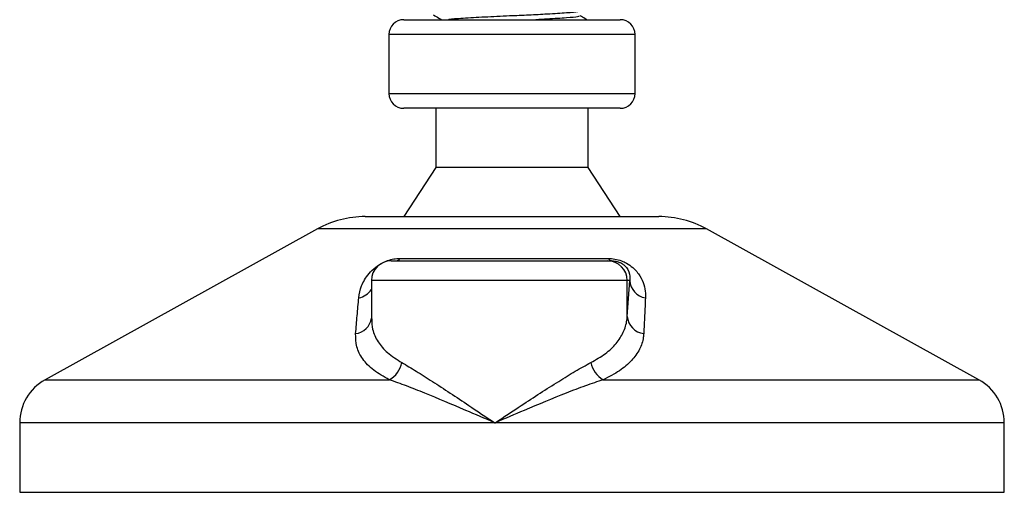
# Model space of a CAD drawing. Header units: millimetres. Extents: x 0 to 420, y 0 to 297.
# Tile 47 of 63: x 283 to 291, y 178 to 182. Entities that reach past the tile are written whole.
import ezdxf

# ---------------------------------------------------------------- set-up
doc = ezdxf.new("R2010")
doc.units = ezdxf.units.MM

msp = doc.modelspace()

# ---------------------------------------------------------------- linework, layer by layer
at = {"color": 7, "linetype": 'Continuous', "lineweight": 25}
for p, q in [((286.40253, 182.06679), (288.17997, 182.06679)), ((288.17997, 182.06679), (288.1805, 182.06679)), ((286.2813, 181.94557), (286.2813, 181.46066)), ((288.30173, 181.94557), (286.2813, 181.94557)), ((288.30173, 181.46066), (288.30173, 181.94557)), ((286.2813, 181.46066), (288.30173, 181.46066)), ((288.1805, 181.33944), (286.40253, 181.33944)), ((286.66518, 181.33944), (286.66518, 180.85453)), ((287.91785, 180.85453), (287.91785, 181.33944)), ((286.66518, 180.85453), (286.40253, 180.45045)), ((287.91785, 180.85453), (286.66518, 180.85453)), ((288.1805, 180.45045), (287.91785, 180.85453)), ((286.08607, 180.45045), (288.49623, 180.45045)), ((288.49623, 180.45045), (288.49696, 180.45045)), ((285.69451, 180.34926), (283.45896, 179.11111)), ((288.88852, 180.34926), (285.69451, 180.34926)), ((291.12407, 179.11111), (288.88852, 180.34926)), ((286.29881, 180.08677), (288.07626, 180.08677)), ((286.37198, 180.10701), (288.08303, 180.10701)), ((288.07626, 180.08677), (288.11349, 180.08677)), ((286.13718, 179.92514), (286.13718, 179.61064)), ((288.23779, 179.92514), (286.13718, 179.92514)), ((288.23779, 179.63147), (288.23779, 179.92514)), ((288.23779, 179.63147), (288.25797, 179.92514)), ((288.25797, 179.92514), (288.23779, 179.92514)), ((283.45896, 179.11111), (286.28466, 179.11111)), ((288.03959, 179.11111), (291.12407, 179.11111)), ((283.25066, 178.75762), (283.25066, 178.18757)), ((287.15136, 178.75762), (283.25066, 178.75762)), ((291.33237, 178.75762), (287.15136, 178.75762)), ((291.33237, 178.18757), (291.33237, 178.75762)), ((283.25066, 178.18757), (291.32994, 178.18757)), ((291.32994, 178.18757), (291.33237, 178.18757))]:
    msp.add_line(p, q, dxfattribs=at)
for centre, radius, start, end in [((286.40253, 181.94557), 0.12123, 90, 180), ((288.1805, 181.94557), 0.12123, 0, 90), ((286.40253, 181.46066), 0.12123, 180, 270), ((288.1805, 181.46066), 0.12123, 270, 0), ((286.08607, 179.64228), 0.80817, 90, 118.979708), ((288.49696, 179.64228), 0.80817, 61.020292, 90), ((286.29881, 179.92514), 0.16163, 90, 180), ((286.3331, 180.13395), 0.04731, 274.231513, 325.286499), ((288.07621, 179.92519), 0.16159, 359.982764, 89.982754), ((288.11782, 180.12634), 0.0398, 209.051627, 263.761683), ((288.41035, 179.93458), 0.15267, 183.544879, 261.10645), ((286.00578, 179.93842), 0.15724, 280.361496, 326.683845), ((285.99084, 179.63683), 0.14777, 276.745676, 352.012985), ((288.3903, 179.64189), 0.15286, 183.908753, 263.291199), ((286.18649, 179.29025), 0.20428, 298.723, 349.352072), ((288.14677, 179.29345), 0.2115, 191.16088, 239.552247), ((283.65474, 178.75762), 0.40409, 118.979708, 180), ((290.92829, 178.75762), 0.40409, 0, 61.020292)]:
    msp.add_arc(centre, radius, start, end, dxfattribs=at)
for points, knots in [([(286.64687, 182.10607), (286.66151, 182.0976), (286.68412, 182.08451), (286.70674, 182.07141), (286.71471, 182.06679)], [0, 0, 0, 0, 0.6473005, 1, 1, 1, 1]), ([(287.83793, 182.13608), (287.83707, 182.1344), (287.83446, 182.12935), (287.74469, 182.12204), (287.59985, 182.11284), (287.43258, 182.10409), (287.25483, 182.09637), (287.05888, 182.08768), (286.88758, 182.07696), (286.78701, 182.07084), (286.77249, 182.06719), (286.7709, 182.06679)], [0, 0, 0, 0, 0.0683451, 0.2064025, 0.3479296, 0.4567244, 0.5618332, 0.7015097, 0.8450752, 0.9830961, 1, 1, 1, 1]), ([(287.8419, 182.09807), (287.84137, 182.09557), (287.84013, 182.08968), (287.74496, 182.08163), (287.61754, 182.07339), (287.51911, 182.06839), (287.48763, 182.06679)], [0, 0, 0, 0, 0.2269105, 0.5352738, 0.8513868, 1, 1, 1, 1]), ([(287.90638, 182.06679), (287.90155, 182.06959), (287.88294, 182.08036), (287.86433, 182.09114), (287.85056, 182.09912)], [0, 0, 0, 0, 0.2599059, 1, 1, 1, 1]), ([(286.03406, 179.78374), (286.03918, 179.81592), (286.04938, 179.88009), (286.09959, 179.96606), (286.16274, 180.0302), (286.21705, 180.06683), (286.26931, 180.09052), (286.32056, 180.10391), (286.35457, 180.10692), (286.37044, 180.107), (286.37198, 180.10701)], [0, 0, 0, 0, 0.2791688, 0.5566156, 0.6991027, 0.7915598, 0.8614835, 0.9308082, 0.9932657, 1, 1, 1, 1]), ([(288.08303, 180.10701), (288.10056, 180.10619), (288.13591, 180.10454), (288.18906, 180.08959), (288.2406, 180.06525), (288.29797, 180.02305), (288.34564, 179.96238), (288.37669, 179.89163), (288.38725, 179.83173), (288.38688, 179.7963), (288.38675, 179.78374)], [0, 0, 0, 0, 0.0715734, 0.1443473, 0.2083354, 0.3096596, 0.4923301, 0.6911888, 0.8905251, 1, 1, 1, 1]), ([(288.11349, 180.08677), (288.11878, 180.08665), (288.1273, 180.08645), (288.14175, 180.08456), (288.15546, 180.08165), (288.16895, 180.07735), (288.18051, 180.07251), (288.19883, 180.06304), (288.22467, 180.04278), (288.25462, 179.99988), (288.26148, 179.95992), (288.2586, 179.93141), (288.25797, 179.92514)], [0, 0, 0, 0, 0.0326282, 0.0525244, 0.0758401, 0.1000535, 0.1224526, 0.1468975, 0.2362249, 0.4244765, 0.873292, 1, 1, 1, 1]), ([(286.0082, 179.49008), (286.01236, 179.53931), (286.02073, 179.63819), (286.02961, 179.73509), (286.03406, 179.78374)], [0, 0, 0, 0, 0.497852, 1, 1, 1, 1]), ([(288.38675, 179.78374), (288.38448, 179.7355), (288.37994, 179.63861), (288.37495, 179.53973), (288.37244, 179.49008)], [0, 0, 0, 0, 0.4978543, 1, 1, 1, 1]), ([(286.13975, 179.61064), (286.14069, 179.58194), (286.14284, 179.51656), (286.18712, 179.42351), (286.26433, 179.33047), (286.34583, 179.27878), (286.38725, 179.25251)], [0, 0, 0, 0, 0.20821012, 0.47420222, 0.73278167, 1, 1, 1, 1]), ([(287.93926, 179.25251), (287.98, 179.27598), (288.0627, 179.32363), (288.15017, 179.40795), (288.20999, 179.50053), (288.2331, 179.57642), (288.23692, 179.6212), (288.23779, 179.63147)], [0, 0, 0, 0, 0.2283053, 0.4634776, 0.6938128, 0.9297437, 1, 1, 1, 1]), ([(286.28466, 179.11111), (286.23965, 179.13641), (286.14802, 179.18791), (286.0617, 179.27993), (286.00978, 179.38071), (286.00873, 179.45328), (286.0082, 179.49008)], [0, 0, 0, 0, 0.2463531, 0.5014676, 0.7472632, 1, 1, 1, 1]), ([(288.37244, 179.49008), (288.37161, 179.4798), (288.36804, 179.43578), (288.34329, 179.35979), (288.27783, 179.26796), (288.17952, 179.18289), (288.08668, 179.13527), (288.03959, 179.11111)], [0, 0, 0, 0, 0.0699949, 0.2998887, 0.53536, 0.7642956, 1, 1, 1, 1]), ([(286.38725, 179.25251), (286.42599, 179.22997), (286.50353, 179.18487), (286.63809, 179.09825), (286.78264, 179.00337), (286.95387, 178.88929), (287.07859, 178.80603), (287.15074, 178.75804), (287.15136, 178.75762)], [0, 0, 0, 0, 0.18152701, 0.36328845, 0.55228317, 0.74136233, 0.99775369, 1, 1, 1, 1]), ([(287.15136, 178.75762), (287.15199, 178.75804), (287.22414, 178.80603), (287.34926, 178.88897), (287.52402, 179.00303), (287.67269, 179.09758), (287.81411, 179.18445), (287.89719, 179.22963), (287.93926, 179.25251)], [0, 0, 0, 0, 0.0022463, 0.2586365, 0.4459417, 0.636711, 0.8160478, 1, 1, 1, 1]), ([(287.15136, 178.75762), (287.15068, 178.75791), (287.07059, 178.79222), (286.87374, 178.87681), (286.62994, 178.97987), (286.42316, 179.06258), (286.33111, 179.09483), (286.28466, 179.11111)], [0, 0, 0, 0, 0.0022151, 0.258094, 0.6355, 0.8160594, 1, 1, 1, 1]), ([(288.03959, 179.11111), (287.99157, 179.09517), (287.89456, 179.06296), (287.68023, 178.98032), (287.43014, 178.87681), (287.23214, 178.79222), (287.15205, 178.75791), (287.15136, 178.75762)], [0, 0, 0, 0, 0.1804148, 0.3645009, 0.7419063, 0.9977849, 1, 1, 1, 1])]:
    msp.add_open_spline(points, degree=3, knots=knots, dxfattribs=at)

doc.saveas('drawing.dxf')
